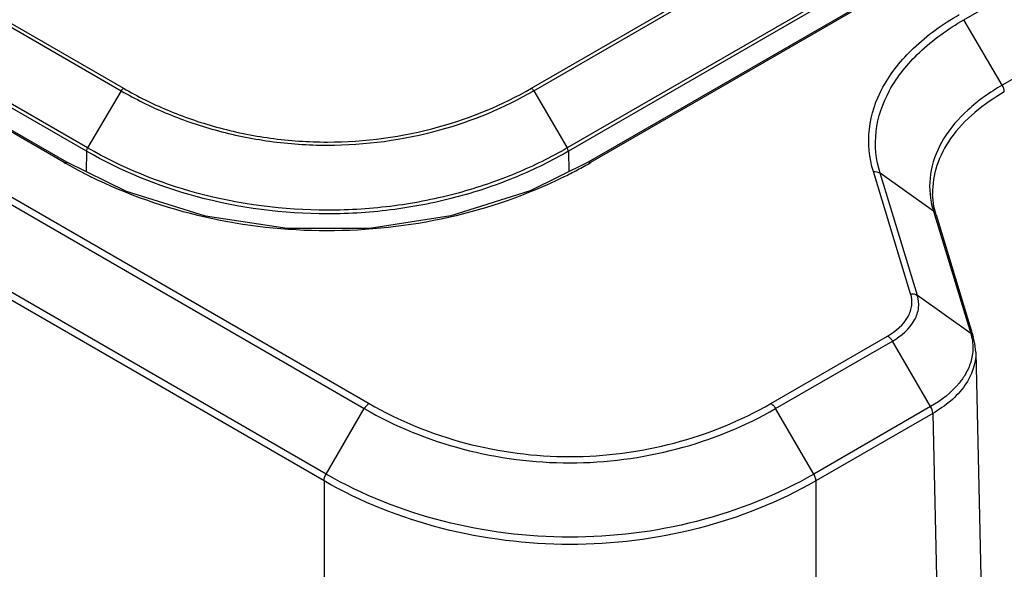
# Model space of a CAD drawing. Header units: inches. Extents: x 0 to 34, y 0 to 22.
# Tile 63 of 88: x 29.152 to 29.943, y 15.59 to 16.031. Entities that reach past the tile are written whole.
import ezdxf

# ---------------------------------------------------------------- set-up
doc = ezdxf.new("R2010")
doc.units = ezdxf.units.IN
doc.header["$LTSCALE"] = 1.87
doc.header["$MEASUREMENT"] = 0
doc.layers.get('0').update_dxf_attribs({"linetype": 'CONTINUOUS'})

msp = doc.modelspace()

# ---------------------------------------------------------------- linework, layer by layer
at = {"color": 7, "linetype": 'CONTINUOUS'}
for p, q in [((24.70476, 18.45306), (29.43302, 15.72302)), ((24.70085, 18.44896), (29.42912, 15.71892)), ((29.39837, 15.66629), (24.67011, 18.39633)), ((29.39675, 15.66084), (24.66841, 18.39092)), ((25.08572, 18.36921), (29.23371, 15.97422)), ((25.08766, 18.37125), (29.23565, 15.97625)), ((29.20592, 15.92565), (25.05793, 18.32064)), ((29.20676, 15.92835), (25.05877, 18.32335)), ((29.18802, 15.91661), (25.04004, 18.3116)), ((29.18999, 15.9168), (25.042, 18.3118)), ((29.56336, 15.97625), (31.09449, 16.86031)), ((29.5653, 15.97422), (31.09644, 16.85828)), ((31.12338, 16.81241), (29.59225, 15.92835)), ((31.12422, 16.80971), (29.59309, 15.92565)), ((31.14015, 16.80086), (29.60902, 15.9168)), ((31.14212, 16.80067), (29.61098, 15.91661)), ((29.91099, 16.03135), (30.94021, 16.6256)), ((30.97095, 16.57297), (29.94173, 15.97872)), ((29.94173, 15.97872), (29.91099, 16.03135)), ((29.23371, 15.97422), (29.20676, 15.92835)), ((29.5653, 15.97422), (29.59225, 15.92835)), ((29.20592, 15.92565), (29.20555, 15.90921)), ((29.59309, 15.92565), (29.59345, 15.90918)), ((29.86814, 15.81118), (29.83819, 15.90926)), ((29.88644, 15.87746), (29.84362, 15.90798)), ((29.87358, 15.80989), (29.84362, 15.90798)), ((29.88579, 15.89147), (29.88579, 15.89144)), ((29.88686, 15.88138), (29.88579, 15.89144)), ((29.88854, 15.87461), (29.88686, 15.88138)), ((29.88644, 15.87746), (29.91639, 15.77937)), ((29.88853, 15.87462), (29.91849, 15.77652)), ((29.91639, 15.77937), (29.87358, 15.80989)), ((29.75574, 15.72302), (29.8496, 15.77722)), ((29.75964, 15.71892), (29.85349, 15.77312)), ((29.88423, 15.72049), (29.85349, 15.77312)), ((29.9205, 15.76424), (29.94313, 14.77543)), ((29.39837, 15.66629), (29.42912, 15.71892)), ((29.79038, 15.66629), (29.75964, 15.71892)), ((29.88423, 15.72049), (29.79038, 15.66629)), ((29.88592, 15.71506), (29.792, 15.66084)), ((29.88592, 15.71506), (29.90855, 14.72634)), ((29.39675, 15.66084), (29.39675, 14.42396)), ((29.792, 15.66084), (29.792, 14.42396))]:
    msp.add_line(p, q, dxfattribs=at)
for points in [[(29.60902, 15.9168), (29.56236, 15.89394), (29.49875, 15.87373), (29.4333, 15.86371), (29.36702, 15.86361), (29.30156, 15.87343), (29.23791, 15.89343), (29.18999, 15.9168)], [(29.9205, 15.7642), (29.91978, 15.77126), (29.91849, 15.77653)]]:
    msp.add_lwpolyline(points, dxfattribs=at)
for centre, radius, start, end in [((29.38006, 16.24921), 0.38406, 239.99853, 240.23905), ((29.38019, 16.24945), 0.38433, 240.24107, 243.60562), ((29.41911, 16.24892), 0.38373, 298.20515, 300.00168), ((29.41858, 16.24994), 0.38488, 296.27309, 298.2036), ((29.95302, 15.89789), 0.06965, 190.81652, 197.05575)]:
    msp.add_arc(centre, radius, start, end, dxfattribs=at)
for points, knots in [([(29.83819, 15.90926), (29.83476, 15.9202), (29.83249, 15.94422), (29.84464, 15.97963), (29.87058, 16.0112), (29.89393, 16.0279), (29.9071, 16.03545)], [0, 0, 0, 0, 0.221778, 0.450363, 0.706465, 1, 1, 1, 1]), ([(29.84362, 15.90798), (29.84026, 15.91868), (29.83805, 15.94216), (29.84992, 15.97679), (29.87529, 16.00765), (29.89812, 16.02397), (29.91099, 16.03135)], [0, 0, 0, 0, 0.221798, 0.450385, 0.706479, 1, 1, 1, 1]), ([(29.23565, 15.97625), (29.23546, 15.97614), (29.23469, 15.9756), (29.23408, 15.97484), (29.23371, 15.97422)], [0, 0, 0, 0, 0.22924, 1, 1, 1, 1]), ([(29.23565, 15.97625), (29.24694, 15.96974), (29.2712, 15.95772), (29.31078, 15.94401), (29.35407, 15.93512), (29.41421, 15.93101), (29.48676, 15.94073), (29.54003, 15.96278), (29.56336, 15.97625)], [0, 0, 0, 0, 0.114258, 0.236662, 0.36635, 0.500531, 0.763806, 1, 1, 1, 1]), ([(29.56336, 15.97625), (29.56354, 15.97614), (29.56432, 15.9756), (29.56493, 15.97484), (29.5653, 15.97422)], [0, 0, 0, 0, 0.229256, 1, 1, 1, 1]), ([(29.94173, 15.97872), (29.93186, 15.973), (29.91413, 15.96063), (29.89393, 15.93735), (29.88307, 15.91135), (29.883, 15.89325), (29.88461, 15.88482)], [0, 0, 0, 0, 0.292352, 0.549734, 0.779916, 1, 1, 1, 1]), ([(29.23371, 15.97422), (29.24513, 15.96763), (29.26968, 15.95547), (29.30974, 15.94162), (29.35354, 15.93264), (29.41439, 15.9285), (29.48778, 15.9383), (29.5417, 15.96059), (29.5653, 15.97422)], [0, 0, 0, 0, 0.114256, 0.23667, 0.366361, 0.500532, 0.7638, 1, 1, 1, 1]), ([(29.94342, 15.9733), (29.92693, 15.96375), (29.90458, 15.94622), (29.88809, 15.91503), (29.88561, 15.8991), (29.88579, 15.89147)], [0, 0, 0, 0, 0.547406, 0.78093, 1, 1, 1, 1]), ([(29.20592, 15.92565), (29.20593, 15.92587), (29.20603, 15.92681), (29.20639, 15.92772), (29.20676, 15.92835)], [0, 0, 0, 0, 0.230395, 1, 1, 1, 1]), ([(29.59225, 15.92835), (29.57898, 15.9207), (29.55041, 15.90664), (29.50378, 15.89078), (29.45286, 15.88059), (29.38221, 15.87592), (29.29698, 15.88695), (29.23418, 15.9125), (29.20676, 15.92835)], [0, 0, 0, 0, 0.114242, 0.236767, 0.36649, 0.500538, 0.763731, 1, 1, 1, 1]), ([(29.59309, 15.92565), (29.59308, 15.92587), (29.59298, 15.92681), (29.59262, 15.92772), (29.59225, 15.92835)], [0, 0, 0, 0, 0.230396, 1, 1, 1, 1]), ([(29.59309, 15.92565), (29.57977, 15.91796), (29.55107, 15.90385), (29.50424, 15.88792), (29.45309, 15.8777), (29.38213, 15.87301), (29.29654, 15.88408), (29.23346, 15.90973), (29.20592, 15.92565)], [0, 0, 0, 0, 0.114241, 0.23677, 0.366493, 0.500538, 0.763728, 1, 1, 1, 1]), ([(29.58894, 15.90482), (29.53073, 15.87609), (29.39906, 15.84721), (29.26744, 15.87634), (29.20933, 15.90518)], [0, 0, 0, 0, 0.500171, 1, 1, 1, 1]), ([(29.8496, 15.77722), (29.85617, 15.78099), (29.86506, 15.78836), (29.86969, 15.80177), (29.86906, 15.80823), (29.86814, 15.81118)], [0, 0, 0, 0, 0.54733, 0.777038, 1, 1, 1, 1]), ([(29.85349, 15.77312), (29.86061, 15.77721), (29.87023, 15.78519), (29.87525, 15.79971), (29.87457, 15.8067), (29.87358, 15.80989)], [0, 0, 0, 0, 0.547407, 0.77711, 1, 1, 1, 1]), ([(29.8496, 15.77722), (29.84997, 15.777), (29.85153, 15.7759), (29.85276, 15.77438), (29.85349, 15.77312)], [0, 0, 0, 0, 0.22906, 1, 1, 1, 1]), ([(29.9205, 15.7642), (29.9207, 15.7549), (29.91282, 15.73391), (29.89581, 15.72084), (29.88592, 15.71506)], [0, 0, 0, 0, 0.448327, 1, 1, 1, 1]), ([(29.91217, 15.74664), (29.91071, 15.74412), (29.90332, 15.73355), (29.89281, 15.72549), (29.88423, 15.72049)], [0, 0, 0, 0, 0.226842, 1, 1, 1, 1]), ([(29.43302, 15.72302), (29.48116, 15.69514), (29.5944, 15.66549), (29.70753, 15.69524), (29.75574, 15.72302)], [0, 0, 0, 0, 0.499942, 1, 1, 1, 1]), ([(29.75574, 15.72302), (29.75611, 15.7228), (29.75767, 15.72171), (29.7589, 15.72019), (29.75964, 15.71892)], [0, 0, 0, 0, 0.229151, 1, 1, 1, 1]), ([(29.42912, 15.71892), (29.47842, 15.69039), (29.5944, 15.66023), (29.71026, 15.69049), (29.75964, 15.71892)], [0, 0, 0, 0, 0.49994, 1, 1, 1, 1]), ([(29.792, 15.66084), (29.733, 15.62693), (29.59432, 15.59259), (29.45579, 15.62706), (29.39675, 15.66084)], [0, 0, 0, 0, 0.50012, 1, 1, 1, 1]), ([(29.79038, 15.66629), (29.73186, 15.63265), (29.59432, 15.59849), (29.45693, 15.63278), (29.39837, 15.66629)], [0, 0, 0, 0, 0.50012, 1, 1, 1, 1])]:
    msp.add_open_spline(points, degree=3, knots=knots, dxfattribs=at)
for points in [[(29.94342, 15.9733), (29.94338, 15.97519), (29.94269, 15.97709), (29.94173, 15.97872)], [(29.18802, 15.91661), (29.1886, 15.91694), (29.18942, 15.91713), (29.18999, 15.9168)], [(29.61098, 15.91661), (29.61041, 15.91694), (29.60959, 15.91713), (29.60902, 15.9168)], [(29.83819, 15.90926), (29.84004, 15.90946), (29.84211, 15.90906), (29.84362, 15.90798)], [(29.88854, 15.87461), (29.88819, 15.87574), (29.8874, 15.87677), (29.88644, 15.87746)], [(29.86814, 15.81118), (29.87, 15.81137), (29.87206, 15.81097), (29.87358, 15.80989)], [(29.91849, 15.77653), (29.91814, 15.77766), (29.91735, 15.77869), (29.91639, 15.77937)], [(29.91639, 15.77937), (29.9176, 15.77545), (29.91821, 15.77128), (29.91814, 15.76717)], [(29.91814, 15.76717), (29.91808, 15.76347), (29.91747, 15.75975), (29.91639, 15.75622)], [(29.91639, 15.75622), (29.91537, 15.75288), (29.91392, 15.74966), (29.91217, 15.74664)], [(29.43302, 15.72302), (29.43139, 15.72208), (29.43007, 15.72055), (29.42912, 15.71892)], [(29.88592, 15.71506), (29.88588, 15.71696), (29.8852, 15.71886), (29.88423, 15.72049)], [(29.39675, 15.66084), (29.39676, 15.66274), (29.39743, 15.66465), (29.39837, 15.66629)], [(29.792, 15.66084), (29.79199, 15.66274), (29.79132, 15.66465), (29.79038, 15.66629)]]:
    msp.add_open_spline(points, degree=3, dxfattribs=at)

doc.saveas('drawing.dxf')
